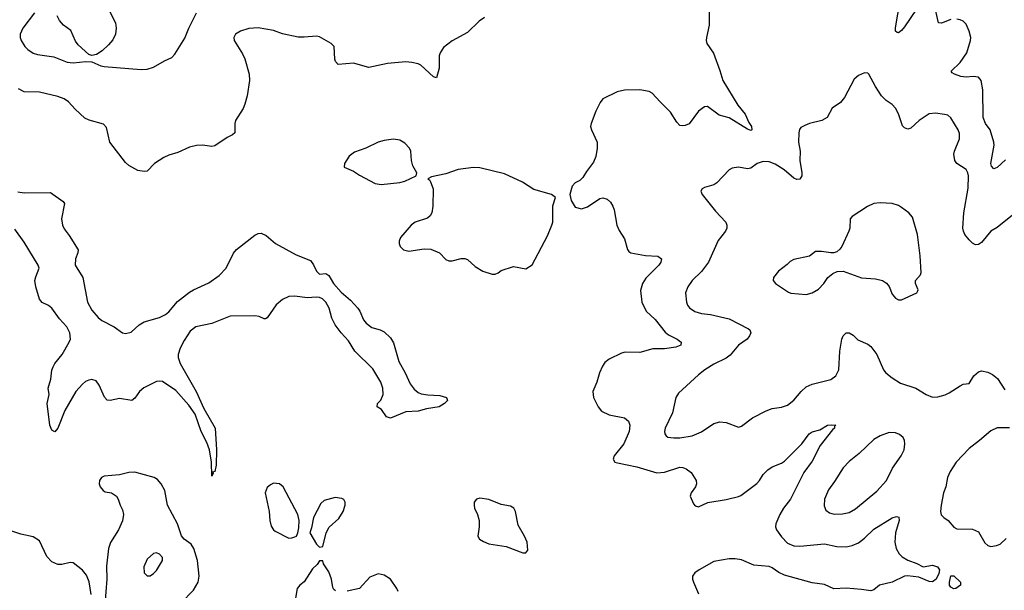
# Model space of a CAD drawing. Header units: inches. Extents: x 1834610 to 2027685, y 642842 to 774116.
# Tile 35 of 256: x 1841702 to 1848097, y 683737 to 687445. Entities that reach past the tile are written whole.
import ezdxf

# ---------------------------------------------------------------- set-up
doc = ezdxf.new("R2010")
doc.units = ezdxf.units.IN
doc.header["$MEASUREMENT"] = 0
doc.layers.add('B8648', color=7, linetype='Continuous')

msp = doc.modelspace()

# ---------------------------------------------------------------- linework, layer by layer
at = {"layer": 'B8648', "color": 5}
for points, elevation in [([(1842243.6, 687583.6), (1842325.3, 687425.3), (1842328.8, 687388.8), (1842325.2, 687350), (1842306.8, 687313.2), (1842278.6, 687281.4), (1842237.4, 687242.6), (1842201.7, 687218.3), (1842170, 687211.1), (1842150, 687217.9), (1842081.2, 687281.2), (1842064.9, 687304.9), (1842033.5, 687373.5), (1841985.8, 687410), (1841959.6, 687439.6), (1841945.3, 687470)], 480), ([(1847750, 687446), (1847690, 687423), (1847670, 687423.7), (1847630, 687597.2)], 520), ([(1846180.4, 687550), (1846180.3, 687410), (1846162, 687330), (1846160.4, 687310), (1846165.5, 687290), (1846207.6, 687227.6), (1846250, 687114.8), (1846269.2, 687050), (1846367.3, 686890), (1846415, 686830), (1846437.1, 686777.1), (1846454.9, 686750), (1846458, 686730), (1846450, 686725.7), (1846430, 686732.6), (1846310, 686807.6), (1846244.2, 686824.2), (1846170, 686880.7), (1846150, 686879.5), (1846110.7, 686850), (1846051.3, 686768.7), (1846023.8, 686756.2), (1846010, 686754), (1845990, 686758.3), (1845970, 686778), (1845930, 686843.5), (1845861.4, 686910), (1845810, 686968.3), (1845790, 686977.2), (1845730, 686988.5), (1845630, 686986.6), (1845583.2, 686976.8), (1845490, 686929.6), (1845472.8, 686907.2), (1845444.6, 686850), (1845413.4, 686770), (1845410.3, 686750), (1845415.3, 686730), (1845453.6, 686650), (1845453.7, 686610), (1845445.1, 686554.9), (1845430, 686518), (1845382.6, 686457.4), (1845359.9, 686420.1), (1845339.5, 686400.5), (1845310, 686385.2), (1845290, 686362), (1845274.8, 686310), (1845283, 686270), (1845310, 686227.7), (1845350, 686215.5), (1845390, 686228.4), (1845470, 686283), (1845490, 686288), (1845517.6, 686277.6), (1845538.9, 686258.9), (1845554.1, 686234.1), (1845562.6, 686210), (1845581.3, 686110), (1845595.8, 686075.8), (1845630, 686021), (1845650, 685952), (1845658.8, 685938.8), (1845670.6, 685930.6), (1845767.2, 685912.8), (1845847.5, 685907.5), (1845870.6, 685890.6), (1845866.8, 685870), (1845854, 685850), (1845770, 685764.5), (1845746.3, 685730), (1845734.9, 685685.1), (1845743.9, 685610), (1845770.3, 685550), (1845830, 685496.9), (1845895, 685415), (1845916.4, 685396.4), (1845973, 685370), (1845999.1, 685350), (1845997.3, 685330), (1845963.4, 685316.6), (1845890, 685306.5), (1845814, 685306), (1845730, 685282), (1845635.6, 685284.4), (1845610, 685278.9), (1845530, 685238.3), (1845503, 685217), (1845486.5, 685193.5), (1845467.6, 685150), (1845450.3, 685090), (1845423.6, 685030), (1845429, 684990), (1845458.3, 684930), (1845481.7, 684901.7), (1845530, 684877.6), (1845630, 684858.7), (1845655.5, 684835.5), (1845664.2, 684810), (1845660.3, 684770), (1845626.2, 684690), (1845564.2, 684610), (1845555.8, 684590), (1845568.2, 684570), (1845584.4, 684564.5), (1845710, 684540.5), (1845840.4, 684500.4), (1845890, 684504.7), (1845990, 684536.9), (1846010, 684535.3), (1846030, 684527), (1846062.5, 684502.5), (1846095.8, 684450), (1846098.7, 684430), (1846092, 684410), (1846062.4, 684370), (1846057.1, 684350), (1846079.3, 684299.3), (1846090, 684286.8), (1846110, 684280.5), (1846171.9, 684308.1), (1846290, 684327.1), (1846370, 684346.2), (1846385.9, 684354.1), (1846490, 684430.4), (1846508, 684450), (1846531.5, 684490), (1846560.6, 684519.4), (1846590, 684538.7), (1846650, 684562.6), (1846670, 684577), (1846783, 684690), (1846830, 684754), (1846850, 684766.4), (1846900.1, 684779.9), (1846949.3, 684810), (1846973.4, 684813.4), (1847002, 684810), (1846995.3, 684804.7), (1846993.4, 684790), (1846980.6, 684779.4), (1846901.1, 684678.9), (1846850, 684575.8), (1846796.2, 684503.8), (1846708.4, 684330), (1846662.6, 684270), (1846639.3, 684230), (1846613.2, 684170), (1846611.3, 684150), (1846618.6, 684130), (1846650, 684085.4), (1846690, 684042.6), (1846730, 684025.7), (1846770, 684024.6), (1846930, 684039), (1847010, 684021.6), (1847070, 684019.7), (1847110, 684029.1), (1847150, 684046.2), (1847190, 684076.9), (1847250, 684135), (1847370, 684208.9), (1847396.5, 684216.5), (1847411.8, 684211.8), (1847415.3, 684190), (1847390.4, 684110), (1847386, 684050), (1847394.6, 684010), (1847415.2, 683975.2), (1847434.9, 683954.9), (1847470, 683932.4), (1847530, 683911.7), (1847570, 683890.4), (1847630, 683900.7), (1847662.4, 683890), (1847676.5, 683870), (1847672.4, 683847.6), (1847655.6, 683810), (1847630, 683793.5), (1847610, 683795), (1847542.4, 683822.4), (1847467.6, 683832.4), (1847450, 683828.7), (1847368.8, 683791.2), (1847287.7, 683770), (1847250, 683739.5), (1847230, 683733.6), (1847170, 683743.5), (1847070, 683750.8), (1846990, 683746.2), (1846930, 683775.4), (1846850, 683786.6), (1846670, 683836.5), (1846633.2, 683853.2), (1846590, 683884.1), (1846570, 683892.7), (1846470, 683901.7), (1846390, 683936), (1846350, 683942.8), (1846310, 683942), (1846210, 683924.8), (1846114.9, 683870), (1846088, 683850), (1846072.7, 683830), (1846072.2, 683810), (1846079.5, 683790), (1846110, 683715.5)], 520), ([(1847526.7, 687513.3), (1847450, 687397.4), (1847430, 687374.3), (1847410, 687359.7), (1847401.7, 687361.7), (1847389.8, 687369.8), (1847391.3, 687391.3), (1847420.3, 687570)], 520), ([(1844720.1, 687459.9), (1844686, 687434), (1844610, 687360.7), (1844511.7, 687308.3), (1844455.4, 687264.6), (1844432.9, 687230), (1844425.8, 687210), (1844427, 687130), (1844410, 687067.3), (1844390, 687074), (1844308.3, 687148.3), (1844290, 687157.7), (1844250, 687166.9), (1844209.4, 687170.6), (1844090, 687161.1), (1843970, 687134.2), (1843870, 687162.5), (1843770, 687153.6), (1843753.9, 687173.9), (1843749, 687189), (1843743.5, 687270), (1843725.3, 687290), (1843650, 687333.7), (1843630, 687336.9), (1843550, 687330.3), (1843510, 687332.1), (1843410, 687352.6), (1843350, 687374.4), (1843250, 687392.4), (1843190, 687386.9), (1843135.6, 687370), (1843102.7, 687350), (1843092.3, 687330), (1843094.7, 687310), (1843150, 687222), (1843165.1, 687190), (1843192.6, 687090), (1843194.6, 687050), (1843180.5, 686950), (1843164.3, 686895.7), (1843152.8, 686867.2), (1843103.5, 686790), (1843099.5, 686770), (1843099.7, 686710), (1843084.5, 686695.5), (1843050, 686679.2), (1842970, 686625.2), (1842950, 686621.2), (1842888.7, 686628.7), (1842850, 686627.1), (1842804.3, 686615.7), (1842730, 686582.1), (1842670, 686564.1), (1842638.9, 686550), (1842578.3, 686510), (1842530, 686461.5), (1842510, 686457.8), (1842470, 686465.5), (1842410, 686498.1), (1842390, 686515.8), (1842288, 686650), (1842265, 686745), (1842246.5, 686766.5), (1842152.7, 686792.7), (1842125.6, 686805.6), (1842062.3, 686862.3), (1842019.8, 686910), (1841990, 686930.6), (1841950, 686944.6), (1841830, 686973.1), (1841730, 686976.7), (1841694.4, 686994.4)], 480), ([(1841797.9, 687490), (1841723.2, 687390), (1841704.2, 687350), (1841704.1, 687330), (1841711, 687310), (1841735.8, 687270), (1841755.5, 687250), (1841790, 687227.8), (1841818.3, 687218.3), (1841923.4, 687203.4), (1842010, 687169.1), (1842050, 687164.9), (1842132, 687172), (1842170, 687170.3), (1842230, 687144.2), (1842250, 687140.7), (1842490, 687120.2), (1842530, 687123.5), (1842570, 687136.3), (1842642, 687178), (1842690, 687198.9), (1842710, 687219.6), (1842775.4, 687324.6), (1842800.3, 687390), (1842850, 687488.2)], 480), ([(1848106, 686534), (1848050, 686483.7), (1848030, 686476), (1848013.6, 686493.6), (1848008.8, 686510), (1848031.1, 686630), (1848029.7, 686650), (1848005.4, 686730), (1847975.3, 686770), (1847960.7, 686810), (1847958, 686990), (1847948, 687050), (1847930, 687071.1), (1847894.5, 687074.5), (1847850, 687070.6), (1847815, 687075), (1847773.2, 687090), (1847759, 687099), (1847753.2, 687110), (1847810, 687165.8), (1847854.5, 687230), (1847877.8, 687310), (1847879.8, 687330), (1847870, 687369.4), (1847850, 687415.1), (1847830, 687434.7), (1847810, 687444), (1847788.3, 687448.3)], 520), ([(1848150, 686173.6), (1848050, 686095.1), (1848008.9, 686071.1), (1847950, 685996.9), (1847930, 685984), (1847910, 685982), (1847890, 685992.8), (1847870, 686014.3), (1847840.3, 686050), (1847831.3, 686071.3), (1847828.5, 686090), (1847834.2, 686190), (1847861.8, 686350), (1847864.6, 686430), (1847860.8, 686450), (1847850.5, 686470.5), (1847790, 686509.7), (1847775.6, 686530), (1847769.8, 686570), (1847773.1, 686590), (1847805.4, 686670), (1847806.2, 686706.2), (1847797.6, 686730), (1847750, 686806), (1847730, 686823.6), (1847708.3, 686828.3), (1847650, 686836.9), (1847610, 686832.6), (1847544.4, 686790), (1847490, 686739.6), (1847470, 686734), (1847450, 686742), (1847436.1, 686756.1), (1847410, 686834), (1847390, 686869.2), (1847370, 686893.2), (1847330, 686919.3), (1847300.7, 686950), (1847259.7, 687010), (1847218, 687090), (1847210, 687098), (1847190, 687099.5), (1847150, 687082), (1847122.3, 687057.7), (1847059.9, 686940.1), (1847032.4, 686907.6), (1846978.8, 686870), (1846946, 686810), (1846912, 686790), (1846832, 686770), (1846802, 686758), (1846776.3, 686743.7), (1846767.9, 686732.1), (1846762, 686710), (1846761.1, 686650), (1846770.3, 686590), (1846770.2, 686530), (1846781.8, 686450), (1846781.5, 686430), (1846770, 686408.3), (1846750, 686406.4), (1846730, 686415.6), (1846667.4, 686470), (1846610, 686506.5), (1846570, 686520.7), (1846530, 686522.4), (1846493, 686510), (1846450, 686479.6), (1846430, 686475.6), (1846370, 686487.3), (1846330, 686480.9), (1846310, 686469.3), (1846230, 686383.7), (1846210, 686372.7), (1846150, 686354), (1846135.3, 686344.7), (1846126.8, 686330), (1846134.8, 686310), (1846221.5, 686201.5), (1846288.2, 686130), (1846295.5, 686110), (1846295.5, 686090), (1846286.4, 686070), (1846239.6, 686010), (1846175.9, 685870), (1846131.3, 685808.7), (1846070.3, 685750), (1846042.3, 685710), (1846026, 685670), (1846032, 685610), (1846039.5, 685590), (1846052.5, 685572.5), (1846087.9, 685547.9), (1846130, 685534.9), (1846190, 685528.8), (1846310, 685500.3), (1846436.5, 685436.5), (1846445.5, 685430), (1846450.4, 685410), (1846443.1, 685390), (1846426.4, 685370), (1846370.9, 685329.1), (1846316, 685264), (1846290, 685245.1), (1846210, 685206.9), (1846151.2, 685168.8), (1846110, 685136.3), (1845982, 685018), (1845963.8, 684990), (1845941.1, 684890), (1845894.4, 684790), (1845890.5, 684770), (1845893, 684753), (1845901.7, 684741.7), (1845912.7, 684732.7), (1845950, 684727.2), (1845990, 684727.8), (1846070, 684742), (1846130, 684767.6), (1846210, 684820.3), (1846250, 684831.8), (1846290, 684828.2), (1846370, 684796.3), (1846390, 684803), (1846462, 684858), (1846550, 684902.4), (1846590, 684917.6), (1846650, 684926.4), (1846690, 684940.3), (1846730, 684972), (1846778.3, 685030), (1846810, 685059), (1846850, 685077.3), (1846970, 685106.9), (1847002, 685130), (1847021.7, 685170), (1847029.7, 685290), (1847042, 685370), (1847050, 685390.5), (1847070, 685410.3), (1847090.7, 685410), (1847114.7, 685394.7), (1847145.7, 685365.7), (1847210, 685336.5), (1847230, 685320.4), (1847268.7, 685270), (1847312, 685170), (1847328.5, 685150), (1847370, 685118), (1847423.9, 685083.9), (1847522.8, 685050), (1847590, 685010.4), (1847630, 684993), (1847664.8, 684995.2), (1847712.7, 685007.3), (1847740.2, 685019.8), (1847810, 685066.8), (1847830, 685076), (1847870, 685082), (1847899.3, 685130), (1847930, 685156.3), (1847950, 685163), (1847990, 685154.9), (1848020.3, 685140.3), (1848053.8, 685113.8), (1848099.8, 685039.8)], 540), ([(1841690, 686326.8), (1841730, 686318.9), (1841902.9, 686322.9), (1841984.1, 686264.1), (1841992.9, 686250), (1841974.2, 686150), (1841980.3, 686110), (1841990, 686086.4), (1842023.6, 686043.6), (1842080.7, 685950), (1842078.8, 685930), (1842063.7, 685890), (1842062.2, 685850), (1842112.7, 685770), (1842142.7, 685610), (1842170, 685557.2), (1842211.1, 685510), (1842236.5, 685490), (1842316.1, 685450), (1842370, 685409.2), (1842390, 685405.2), (1842425.8, 685414.2), (1842478.6, 685461.4), (1842510, 685482.6), (1842610, 685510.2), (1842650, 685530.1), (1842670, 685546.4), (1842726.2, 685613.8), (1842805.7, 685674.3), (1842830, 685690.1), (1842930, 685736.1), (1842996.7, 685783.3), (1843042.5, 685830), (1843090, 685928.2), (1843110, 685952), (1843230, 686045.7), (1843250, 686054.9), (1843270, 686057.6), (1843302, 686042), (1843364, 685990), (1843498, 685918), (1843590, 685880.3), (1843611.2, 685851.2), (1843630, 685810.6), (1843650, 685790.4), (1843690, 685795.5), (1843710, 685783.1), (1843740.9, 685730), (1843790, 685673.7), (1843850, 685622.3), (1843898.3, 685570), (1843911.4, 685550), (1843934.1, 685494.1), (1843951.9, 685471.9), (1843990, 685445.6), (1844043, 685430), (1844070, 685415.6), (1844110, 685377.8), (1844130, 685344.4), (1844164.2, 685224.2), (1844206.7, 685150), (1844237.8, 685077.8), (1844263.2, 685043.2), (1844290, 685021.6), (1844310, 685014), (1844352.9, 685007.1), (1844430, 685004), (1844474, 684990), (1844480.7, 684970), (1844460.4, 684950), (1844426.8, 684930), (1844343.2, 684916.8), (1844290, 684901.1), (1844210, 684896.8), (1844110, 684855.6), (1844083.7, 684863.7), (1844051, 684911), (1844024, 684930), (1844027, 684950), (1844047.2, 684972.8), (1844062.6, 685010), (1844060.3, 685050), (1844046.6, 685090), (1843995.4, 685175.4), (1843878.9, 685290), (1843837.6, 685357.6), (1843789.9, 685410), (1843750, 685463.1), (1843730, 685505.1), (1843711.1, 685571.1), (1843689.9, 685609.9), (1843667.7, 685630), (1843650, 685639.1), (1843630, 685642.5), (1843570, 685637.9), (1843490, 685647.9), (1843450, 685645.3), (1843410, 685626.7), (1843367.9, 685592.1), (1843310, 685508), (1843297.8, 685502.2), (1843290, 685500.3), (1843256.4, 685516.4), (1843230, 685520.6), (1843070, 685518.3), (1842950, 685471), (1842845.3, 685450), (1842810, 685420.3), (1842770, 685361.4), (1842743.5, 685310), (1842731.4, 685270), (1842731.4, 685250), (1842744.5, 685210), (1842848.8, 685030), (1842898.7, 684918.7), (1842972.2, 684790), (1842979.3, 684650), (1842978, 684550), (1842970, 684508.7), (1842954, 684506), (1842958, 684498), (1842950, 684478), (1842947.9, 684570), (1842935.5, 684650), (1842917, 684697.1), (1842879.6, 684770), (1842840.7, 684880.7), (1842801.1, 684941.1), (1842716.4, 685036.4), (1842630, 685093.1), (1842610, 685097.2), (1842590, 685094.4), (1842508, 685052), (1842480.8, 685030), (1842450, 684985.6), (1842430.2, 684969.8), (1842350, 684982.7), (1842289.8, 684969.7), (1842270, 684973), (1842252.5, 684992.5), (1842217.6, 685070), (1842197.7, 685097.7), (1842170, 685107.8), (1842150, 685103.2), (1842130, 685094.1), (1842110, 685077), (1842066, 685030), (1841994.7, 684905.3), (1841948.7, 684790), (1841930, 684767), (1841910, 684778.4), (1841898.2, 684810), (1841881.4, 684950), (1841892.5, 685010), (1841886.2, 685050), (1841903.5, 685110), (1841910, 685166.8), (1841918.3, 685190), (1841930, 685211.3), (1841978.8, 685270), (1842023.9, 685350), (1842031.1, 685370), (1842028.6, 685410), (1842008.7, 685450), (1841960.6, 685500.6), (1841910.8, 685570.8), (1841890, 685587.8), (1841847.6, 685607.6), (1841830, 685628.7), (1841805.8, 685710), (1841800.4, 685750), (1841805.7, 685774.3), (1841829, 685830), (1841821.9, 685850), (1841730, 685998.9), (1841670, 686084.5)], 480), ([(1848130, 684792.3), (1848050, 684793.6), (1848010, 684773.6), (1847937, 684710), (1847870, 684659.2), (1847783.6, 684570), (1847746, 684510), (1847728.9, 684470), (1847717.6, 684410), (1847702, 684370), (1847687.2, 684290), (1847683.7, 684250), (1847687.8, 684227.8), (1847704, 684210), (1847733.4, 684190), (1847770, 684147.3), (1847790, 684136.3), (1847890, 684133.7), (1847930, 684117.1), (1847970, 684044.9), (1847990, 684028), (1848010, 684021.6), (1848047.5, 684027.5), (1848070, 684037.1), (1848110, 684073)], 540), ([(1842750, 683656.1), (1842830, 683738.4), (1842861.7, 683790), (1842868.7, 683830), (1842855.9, 683930), (1842834.1, 684010), (1842816.6, 684036.6), (1842770.4, 684070.4), (1842752.1, 684092.1), (1842725.9, 684170), (1842662.4, 684290), (1842644.8, 684384.8), (1842621.1, 684430), (1842596.6, 684456.6), (1842575.6, 684470), (1842450, 684504.8), (1842410, 684502), (1842350, 684487.4), (1842250, 684478.3), (1842233.4, 684470), (1842219.5, 684450), (1842217.6, 684430), (1842224.9, 684410), (1842244.8, 684384.8), (1842258, 684378), (1842298.8, 684370), (1842330.4, 684350), (1842342, 684330), (1842353.7, 684290), (1842370, 684261), (1842377, 684230), (1842370.3, 684189.6), (1842343.1, 684130), (1842291, 684049), (1842278.4, 684010), (1842265.2, 683894.8), (1842268.4, 683810), (1842254.1, 683645.9)], 520), ([(1842166.8, 683710), (1842153.5, 683793.5), (1842135.1, 683835.1), (1842110, 683867.4), (1842050, 683915.8), (1842030, 683918.9), (1841974.6, 683905.4), (1841950, 683905), (1841910, 683921.4), (1841877.5, 683957.5), (1841830, 684059.1), (1841790, 684084.5), (1841710, 684102.2), (1841650, 684121.7)], 520), ([(1843753.1, 683733.1), (1843742, 683742), (1843735.6, 683755.6), (1843726.6, 683810), (1843710, 683857.2), (1843676, 683910), (1843670, 683928), (1843650, 683928), (1843634.4, 683905.6), (1843603.4, 683876.6), (1843550, 683792.3), (1843520.7, 683770), (1843504, 683750), (1843492.7, 683687.3)], 520), ([(1844159.7, 683730), (1844151.2, 683750), (1844109.6, 683810), (1844070, 683836.4), (1844030, 683844.4), (1843976.9, 683823.1), (1843910, 683749.7), (1843830, 683731.2)], 520)]:
    msp.add_lwpolyline(points, dxfattribs=dict(at, elevation=elevation))
for points, elevation in [([(1844130, 686668), (1844070, 686659.7), (1844030, 686648), (1843950, 686609.6), (1843876.1, 686583.9), (1843842.3, 686557.7), (1843810.7, 686510), (1843810, 686487.3), (1843870, 686461.3), (1843910, 686434), (1844010, 686379.5), (1844050, 686373.7), (1844170, 686386.4), (1844204.4, 686395.6), (1844278, 686430), (1844282, 686450), (1844255.9, 686495.9), (1844247.6, 686530), (1844242.4, 686590), (1844233.3, 686610), (1844203.1, 686643.1), (1844170, 686662.4)], 520), ([(1844650, 686484.5), (1844550, 686472.2), (1844470, 686443), (1844377.3, 686422.7), (1844352, 686410), (1844363.5, 686403.5), (1844370, 686392), (1844386.8, 686346.8), (1844386.4, 686233.6), (1844379.6, 686190), (1844368.8, 686170), (1844350, 686155.6), (1844270.4, 686130), (1844245.3, 686110), (1844176, 686030), (1844166.5, 686006.5), (1844166.3, 685990), (1844173, 685970), (1844194.8, 685950), (1844230, 685941.7), (1844330, 685956.1), (1844373.4, 685953.4), (1844427.7, 685930), (1844470, 685887.7), (1844490, 685878), (1844510, 685877.1), (1844570, 685892.4), (1844594, 685894), (1844610, 685887.3), (1844661.4, 685841.4), (1844710, 685810.5), (1844770, 685790.5), (1844790, 685790.5), (1844810, 685800.5), (1844830, 685814.9), (1844910, 685840.3), (1844990, 685826.7), (1845030, 685852.7), (1845130, 686040.4), (1845159.3, 686110), (1845164.5, 686130), (1845165.1, 686234.9), (1845181.2, 686290), (1845155.3, 686310), (1845040.4, 686340.4), (1844968, 686390), (1844850, 686442.5), (1844690, 686482)], 520), ([(1847290, 686255.6), (1847250, 686249.6), (1847208.7, 686231.3), (1847110, 686166.6), (1847095.5, 686150), (1847093.7, 686090), (1847087, 686070), (1847041.6, 685970), (1847030, 685952.7), (1847010, 685936), (1846990, 685929.2), (1846970.7, 685929.3), (1846910, 685939), (1846870, 685938), (1846832.4, 685907.6), (1846730, 685887.3), (1846706.3, 685873.7), (1846686.9, 685853.1), (1846631, 685810), (1846598, 685770), (1846596, 685750), (1846611, 685730), (1846695.1, 685675.1), (1846710, 685668.2), (1846810, 685659.3), (1846849.4, 685670.6), (1846890, 685694.8), (1846926, 685730), (1846951.3, 685768.7), (1846984.2, 685795.8), (1847011.6, 685808.4), (1847050, 685810.4), (1847170, 685768.4), (1847261.7, 685761.7), (1847306, 685750), (1847332.9, 685732.9), (1847350, 685710.7), (1847370, 685661), (1847390, 685634.8), (1847410, 685624.9), (1847430, 685624), (1847528.7, 685670), (1847536, 685684), (1847537.2, 685690), (1847520.9, 685730), (1847521.2, 685750), (1847553.1, 685786.9), (1847557.6, 685802.4), (1847551.5, 685910), (1847533, 686050), (1847500.7, 686160.7), (1847476.2, 686190), (1847430, 686224.5), (1847410, 686237), (1847368, 686250)], 560), ([(1847350, 684762), (1847290, 684742), (1847250, 684717.4), (1847154.2, 684625.8), (1847090, 684575.1), (1847050, 684533.3), (1846995.3, 684444.7), (1846955.3, 684390), (1846930.4, 684330), (1846927, 684287), (1846938.4, 684258.4), (1846961.1, 684241.1), (1846992.1, 684232.1), (1847046.7, 684233.3), (1847090, 684242.6), (1847130, 684267.2), (1847270, 684381.1), (1847332.6, 684450), (1847372, 684530), (1847428.2, 684610), (1847446.9, 684650), (1847451, 684690), (1847448, 684710), (1847439.6, 684730), (1847417, 684750), (1847390, 684759.7)], 540), ([(1843350, 684432.7), (1843330, 684422.7), (1843310, 684405.2), (1843295.5, 684370), (1843322, 684250), (1843326.7, 684190), (1843334.9, 684154.9), (1843350.4, 684130.4), (1843361.7, 684121.7), (1843450, 684076.3), (1843470, 684077.3), (1843490, 684084.9), (1843499, 684090), (1843509.2, 684110), (1843516, 684144), (1843518, 684190), (1843509.4, 684230), (1843413.2, 684410), (1843390, 684429)], 520), ([(1843750, 684339.7), (1843679.2, 684320.8), (1843659, 684301), (1843610.4, 684210), (1843597.3, 684142.7), (1843586, 684110), (1843630, 684038), (1843650, 684018), (1843670, 684022), (1843692.8, 684110), (1843712.8, 684147.2), (1843775.3, 684204.7), (1843803.5, 684250), (1843816.9, 684290), (1843817, 684310), (1843807.5, 684327.5), (1843794.5, 684334.5)], 520), ([(1844690, 684336), (1844670, 684329), (1844654.8, 684310), (1844653, 684290), (1844656.4, 684270), (1844675.3, 684230), (1844686.3, 684190), (1844686.7, 684150), (1844678, 684090), (1844688.5, 684070), (1844713.7, 684053.7), (1844750, 684040.2), (1844862.3, 684022.3), (1844970, 683981.6), (1844990, 683980.7), (1845001.5, 683998.5), (1844998.9, 684050), (1844981.1, 684090), (1844940.4, 684160.4), (1844922.4, 684250), (1844911.1, 684270), (1844890, 684283.5), (1844830, 684294.3), (1844750, 684327.3)], 520), ([(1842590, 683981.2), (1842570, 683977.2), (1842530, 683939), (1842507.7, 683890), (1842510.8, 683850.8), (1842530, 683831.3), (1842550, 683831), (1842570, 683846.8), (1842590, 683866.8), (1842629, 683930), (1842629, 683950), (1842610, 683973.2)], 540), ([(1847770, 683747.3), (1847750, 683757.2), (1847742, 683770), (1847740.9, 683790), (1847750, 683831), (1847770, 683830.7), (1847812, 683790), (1847812, 683770), (1847782, 683750)], 520)]:
    msp.add_lwpolyline(points, close=True, dxfattribs=dict(at, elevation=elevation))

doc.saveas('drawing.dxf')
